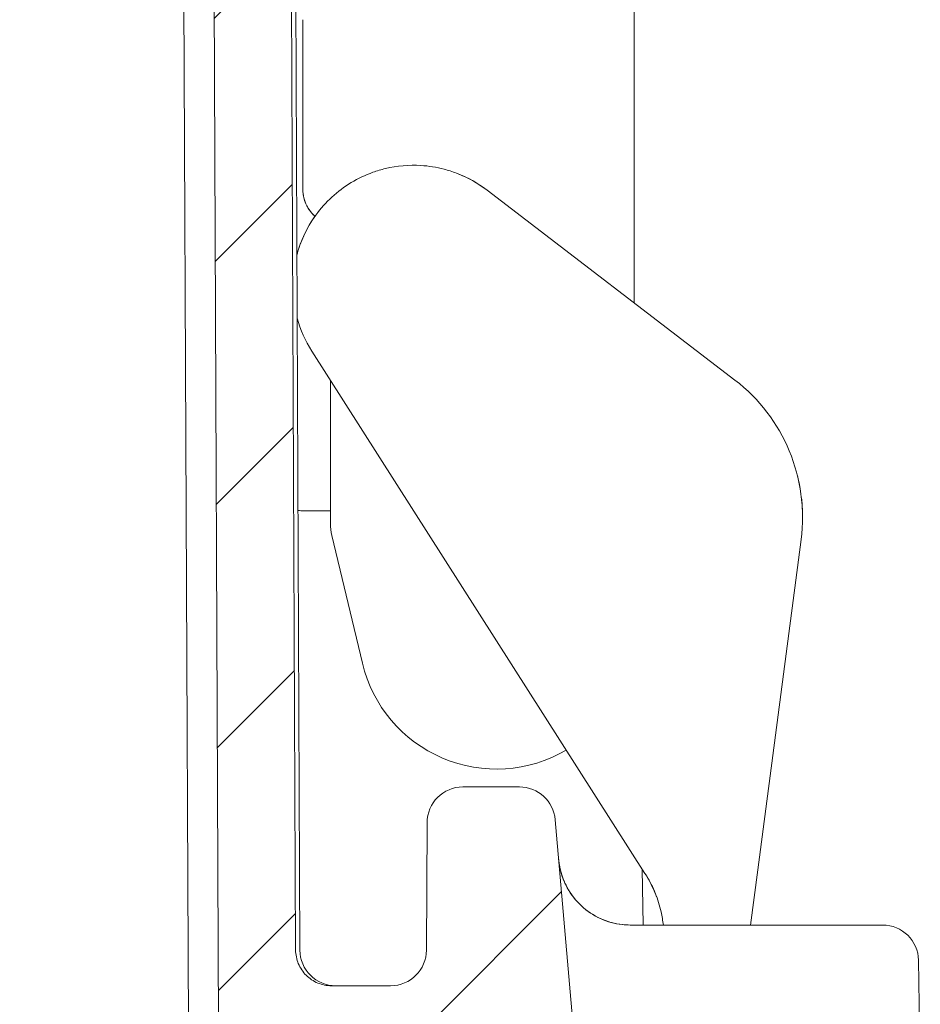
# Model space of a CAD drawing. Header units: inches. Extents: x 0.3 to 84.8, y 1.5 to 53.5.
# Tile 47 of 107: x 37.4 to 39, y 43 to 44.8. Entities that reach past the tile are written whole.
import ezdxf

# ---------------------------------------------------------------- set-up
doc = ezdxf.new("R2010")
doc.units = ezdxf.units.IN
doc.header["$LTSCALE"] = 2.5
doc.header["$MEASUREMENT"] = 0
doc.layers.add('Hatch (ANSI)', color=7, linetype='Continuous', lineweight=9)
doc.layers.add('Visible (ANSI)', color=7, linetype='Continuous', lineweight=18)

msp = doc.modelspace()

# ---------------------------------------------------------------- hatches: boundary and pattern name
at = {"layer": 'Hatch (ANSI)'}
h = msp.add_hatch(dxfattribs=at)
h.set_pattern_fill('ANSI31', color=256, scale=2.5, style=0)
h.set_pattern_definition([(45, (0, 0), (-0.2209708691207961, 0.2209708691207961), [])])
edge = h.paths.add_edge_path()
edge.add_spline(control_points=[(28.96682405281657, 43.05029987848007), (28.96551726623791, 43.0487070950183), (28.96427622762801, 43.0470604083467), (28.96208373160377, 43.04388740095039), (28.961115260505, 43.04237228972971), (28.96020229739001, 43.0408229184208)], knot_values=[-0.03955753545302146, -0.03955753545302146, -0.03955753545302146, -0.03955753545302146, -0.02382038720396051, -0.02382038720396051, -0.01009838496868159, -0.01009838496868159, -0.01009838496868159, -0.01009838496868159], degree=3, periodic=0)
edge.add_spline(control_points=[(28.96020229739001, 43.0408229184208), (28.95712428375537, 43.03519942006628), (28.95478447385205, 43.02917477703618), (28.95171197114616, 43.0165910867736), (28.95101492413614, 43.01002996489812), (28.95119225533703, 43.00349090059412)], knot_values=[-0.09882426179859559, -0.09882426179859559, -0.09882426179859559, -0.09882426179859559, -0.04997973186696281, -0.04997973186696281, -0.0001336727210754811, -0.0001336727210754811, -0.0001336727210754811, -0.0001336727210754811], degree=3, periodic=0)
edge.add_ellipse((28.92662732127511, 41.16898372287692), major_axis=(-0.06500989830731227, 3.724414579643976), ratio=0.01744974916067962, start_angle=297.91218873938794, end_angle=299.491697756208, ccw=False)
edge.add_line((28.95362457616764, 42.91345095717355), (29.01182714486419, 42.91345095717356))
edge.add_line((29.01182714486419, 42.91345095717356), (29.10626359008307, 42.91345095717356))
edge.add_line((29.10626359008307, 42.91345095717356), (29.16498189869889, 42.91345095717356))
edge.add_ellipse((29.16498189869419, 42.87845095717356), major_axis=(4.707345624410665e-12, 0.03500000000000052), ratio=1, start_angle=270.0000000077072, end_angle=359.99999999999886, ccw=False)
edge.add_line((29.19998189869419, 42.87845095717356), (29.19998189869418, 42.87281247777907))
edge.add_ellipse((29.32498189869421, 42.87281247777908), major_axis=(-0.125000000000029, -5.627606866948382e-15), ratio=1, start_angle=0, end_angle=22.49999999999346)
edge.add_line((29.20949695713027, 42.82497704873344), (29.22924164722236, 42.77730915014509))
edge.add_ellipse((29.24998189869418, 42.78590004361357), major_axis=(-0.02074025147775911, -0.008590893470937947), ratio=1, start_angle=1.802357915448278e-12, end_angle=134.9999999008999)
edge.add_line((29.27072215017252, 42.77730915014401), (29.29046684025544, 42.82497704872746))
edge.add_ellipse((29.17498189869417, 42.87281247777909), major_axis=(0.1154849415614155, -0.04783542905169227), ratio=1, start_angle=7.613296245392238e-13, end_angle=22.50000000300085)
edge.add_line((29.29998189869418, 42.87281247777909), (29.29998189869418, 42.87845095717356))
edge.add_ellipse((29.33498189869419, 42.87845095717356), major_axis=(-0.03500000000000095, 9.943926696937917e-16), ratio=1, start_angle=270.00000000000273, end_angle=359.9999999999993, ccw=False)
edge.add_line((29.33498189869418, 42.91345095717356), (29.38370020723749, 42.91345095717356))
edge.add_line((29.38370020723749, 42.91345095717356), (29.51473189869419, 42.91345095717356))
edge.add_line((29.51473189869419, 42.91345095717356), (29.59764057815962, 42.91345095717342))
edge.add_spline(control_points=[(29.59764057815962, 42.91345095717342), (29.60196064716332, 42.91345095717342), (29.60704514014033, 42.9144621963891), (29.61502744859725, 42.91776821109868), (29.61933775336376, 42.9206478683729), (29.62544719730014, 42.92675652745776), (29.62832736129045, 42.93106640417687), (29.63161429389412, 42.93900088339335), (29.63262603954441, 42.94401206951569), (29.63264474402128, 42.94829824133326)], knot_values=[0.1316660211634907, 0.1316660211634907, 0.1316660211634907, 0.1316660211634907, 0.16458492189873, 0.16458492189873, 0.1975016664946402, 0.1975016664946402, 0.2304179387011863, 0.2304179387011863, 0.2629449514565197, 0.2629449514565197, 0.2629449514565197, 0.2629449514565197], degree=3, periodic=0)
edge.add_line((29.63264474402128, 42.94829824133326), (29.65104405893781, 47.16454178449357))
edge.add_spline(control_points=[(29.65104405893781, 47.16454178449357), (29.65111007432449, 47.17966935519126), (29.65264097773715, 47.196112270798), (29.65912732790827, 47.22871862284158), (29.66416875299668, 47.24486576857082), (29.67597649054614, 47.27337003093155), (29.68383081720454, 47.28835312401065), (29.70252303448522, 47.31632561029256), (29.7133609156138, 47.3293150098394), (29.73517981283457, 47.35113220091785), (29.74817116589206, 47.36196982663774), (29.77614739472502, 47.38066134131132), (29.79113226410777, 47.38851523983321), (29.81964131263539, 47.40032318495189), (29.83579212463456, 47.40536491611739), (29.86879378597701, 47.41192879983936), (29.88564463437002, 47.41345095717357), (29.90107396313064, 47.41345095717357)], knot_values=[0.002764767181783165, 0.002764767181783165, 0.002764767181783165, 0.002764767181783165, 0.1175465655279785, 0.1175465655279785, 0.2350931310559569, 0.2350931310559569, 0.3526474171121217, 0.3526474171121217, 0.4702017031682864, 0.4702017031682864, 0.5877653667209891, 0.5877653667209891, 0.7053290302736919, 0.7053290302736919, 0.8229005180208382, 0.8229005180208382, 0.9404720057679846, 0.9404720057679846, 0.9404720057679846, 0.9404720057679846], degree=3, periodic=0)
edge.add_line((29.90107396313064, 47.41345095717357), (33.30948272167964, 47.41345095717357))
edge.add_spline(control_points=[(33.30948272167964, 47.41345095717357), (33.34491076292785, 47.41345095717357), (33.3874201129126, 47.41284634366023), (33.50546169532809, 47.41062451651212), (33.60459744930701, 47.40837207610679), (33.76986634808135, 47.40837207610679), (33.86900210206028, 47.41062451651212), (33.98704368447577, 47.41284634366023), (34.02955303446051, 47.41345095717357), (34.06498107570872, 47.41345095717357)], knot_values=[6.029647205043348, 6.029647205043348, 6.029647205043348, 6.029647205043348, 6.299608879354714, 6.299608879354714, 6.929283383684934, 6.929283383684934, 7.558957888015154, 7.558957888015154, 7.82891956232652, 7.82891956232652, 7.82891956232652, 7.82891956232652], degree=3, periodic=0)
edge.add_line((34.06498107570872, 47.41345095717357), (37.47338983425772, 47.41345095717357))
edge.add_spline(control_points=[(37.47338983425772, 47.41345095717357), (37.48881916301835, 47.41345095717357), (37.50567001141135, 47.41192879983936), (37.53867167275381, 47.40536491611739), (37.55482248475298, 47.40032318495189), (37.58333153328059, 47.38851523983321), (37.59831640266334, 47.38066134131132), (37.62629263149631, 47.36196982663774), (37.63928398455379, 47.35113220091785), (37.66110288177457, 47.3293150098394), (37.67194076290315, 47.31632561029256), (37.69063298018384, 47.28835312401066), (37.69848730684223, 47.27337003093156), (37.71029504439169, 47.24486576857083), (37.7153364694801, 47.22871862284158), (37.72182281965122, 47.196112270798), (37.72335372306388, 47.17966935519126), (37.72341973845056, 47.16454178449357)], knot_values=[2.821416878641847, 2.821416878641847, 2.821416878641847, 2.821416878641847, 2.938988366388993, 2.938988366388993, 3.05655985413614, 3.05655985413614, 3.174123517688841, 3.174123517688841, 3.291687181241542, 3.291687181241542, 3.409241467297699, 3.409241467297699, 3.526795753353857, 3.526795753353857, 3.644342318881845, 3.644342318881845, 3.759124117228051, 3.759124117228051, 3.759124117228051, 3.759124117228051], degree=3, periodic=0)
edge.add_line((37.72341973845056, 47.16454178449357), (37.74181905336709, 42.94829824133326))
edge.add_spline(control_points=[(37.74181905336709, 42.94829824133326), (37.74183775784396, 42.94401206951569), (37.74284950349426, 42.93900088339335), (37.74613643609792, 42.93106640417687), (37.74901660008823, 42.92675652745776), (37.75512604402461, 42.9206478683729), (37.75943634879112, 42.91776821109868), (37.76741865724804, 42.9144621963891), (37.77250315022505, 42.91345095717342), (37.77682321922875, 42.91345095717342)], knot_values=[0.263719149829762, 0.263719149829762, 0.263719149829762, 0.263719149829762, 0.2962461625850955, 0.2962461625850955, 0.3291624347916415, 0.3291624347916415, 0.3620791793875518, 0.3620791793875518, 0.3949980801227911, 0.3949980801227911, 0.3949980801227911, 0.3949980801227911], degree=3, periodic=0)
edge.add_line((37.77682321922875, 42.91345095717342), (37.85973189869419, 42.91345095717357))
edge.add_line((37.85973189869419, 42.91345095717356), (37.99076359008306, 42.91345095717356))
edge.add_line((37.99076359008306, 42.91345095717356), (38.03948189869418, 42.91345095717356))
edge.add_ellipse((38.03948189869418, 42.87845095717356), major_axis=(6.993530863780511e-16, 0.03500000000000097), ratio=1, start_angle=270.00000000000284, end_angle=360, ccw=False)
edge.add_line((38.07448189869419, 42.87845095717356), (38.07448189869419, 42.87281247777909))
edge.add_ellipse((38.19948189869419, 42.87281247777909), major_axis=(-0.1250000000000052, -1.966930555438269e-15), ratio=1, start_angle=0, end_angle=22.50000000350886)
edge.add_line((38.0839969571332, 42.82497704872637), (38.10374164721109, 42.7773091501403))
edge.add_ellipse((38.12448189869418, 42.78590004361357), major_axis=(-0.02074025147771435, -0.008590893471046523), ratio=1, start_angle=0, end_angle=134.9999998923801)
edge.add_line((38.14522215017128, 42.77730915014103), (38.16496684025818, 42.8249770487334))
edge.add_ellipse((38.04948189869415, 42.87281247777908), major_axis=(0.1154849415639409, -0.04783542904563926), ratio=1, start_angle=0, end_angle=22.49999999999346)
edge.add_line((38.17448189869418, 42.87281247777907), (38.17448189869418, 42.87845095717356))
edge.add_ellipse((38.20948189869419, 42.87845095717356), major_axis=(-0.03500000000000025, 2.076204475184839e-16), ratio=1, start_angle=270.00000000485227, end_angle=360.00000000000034, ccw=False)
edge.add_line((38.20948189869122, 42.91345095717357), (38.26820020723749, 42.91345095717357))
edge.add_line((38.26820020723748, 42.91345095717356), (38.36263665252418, 42.91345095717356))
edge.add_line((38.36263665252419, 42.91345095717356), (38.38973189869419, 42.91345095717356))
edge.add_line((38.38973189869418, 42.91345095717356), (38.35117882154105, 43.35411464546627))
edge.add_ellipse((38.28642604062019, 43.34845095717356), major_axis=(0.06475278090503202, 0.005663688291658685), ratio=1, start_angle=0, end_angle=85.00209744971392)
edge.add_line((38.28642510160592, 43.41345095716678), (38.18412968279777, 43.41345105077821))
edge.add_ellipse((38.18413057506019, 43.34845095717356), major_axis=(-8.922611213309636e-07, 0.06499999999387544), ratio=1, start_angle=0, end_angle=89.74953436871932)
edge.add_line((38.11913119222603, 43.34873420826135), (38.1181251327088, 43.11816726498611))
edge.add_ellipse((38.05312576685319, 43.11845095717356), major_axis=(0.064999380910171, -0.0002836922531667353), ratio=1, start_angle=270.2494811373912, end_angle=360.00000000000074, ccw=False)
edge.add_line((38.05312510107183, 43.05345095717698), (37.94610339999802, 43.05345095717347))
edge.add_spline(control_points=[(37.94610339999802, 43.05345095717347), (37.93808016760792, 43.05345095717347), (37.92863725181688, 43.05532909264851), (37.91381257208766, 43.06146921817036), (37.90580756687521, 43.06681747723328), (37.89446174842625, 43.07816241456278), (37.88911319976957, 43.08616631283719), (37.88300928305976, 43.10090137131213), (37.88113044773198, 43.11020756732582), (37.88109571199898, 43.11816734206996)], knot_values=[0.2445225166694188, 0.2445225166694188, 0.2445225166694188, 0.2445225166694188, 0.305659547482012, 0.305659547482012, 0.3667925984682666, 0.3667925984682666, 0.4279208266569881, 0.4279208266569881, 0.4883261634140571, 0.4883261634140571, 0.4883261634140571, 0.4883261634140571], degree=3, periodic=0)
edge.add_line((37.88109571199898, 43.11816734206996), (37.86343503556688, 47.16515264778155))
edge.add_spline(control_points=[(37.86343503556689, 47.16515264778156), (37.86333205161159, 47.18875166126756), (37.86094384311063, 47.21440261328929), (37.85082513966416, 47.26526853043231), (37.84296051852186, 47.29045808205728), (37.82454045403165, 47.33492473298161), (37.81228771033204, 47.3582983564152), (37.78312786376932, 47.40193543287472), (37.76622077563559, 47.42219889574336), (37.73218330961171, 47.45623371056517), (37.71191680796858, 47.4731404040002), (37.66827390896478, 47.50229916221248), (37.64489752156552, 47.51455124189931), (37.60042341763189, 47.53297163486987), (37.57522815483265, 47.54083673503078), (37.52374557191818, 47.55107639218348), (37.49745825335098, 47.55345095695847), (37.47338850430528, 47.55345095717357)], knot_values=[0.004313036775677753, 0.004313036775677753, 0.004313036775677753, 0.004313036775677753, 0.1833726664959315, 0.1833726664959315, 0.3667453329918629, 0.3667453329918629, 0.5501299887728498, 0.5501299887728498, 0.7335146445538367, 0.7335146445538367, 0.9169138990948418, 0.9169138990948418, 1.100313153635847, 1.100313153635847, 1.283724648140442, 1.283724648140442, 1.467136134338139, 1.467136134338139, 1.467136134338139, 1.467136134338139], degree=3, periodic=0)
edge.add_line((37.47338850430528, 47.55345095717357), (29.90107529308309, 47.55345095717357))
edge.add_spline(control_points=[(29.90107529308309, 47.55345095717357), (29.87700554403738, 47.55345095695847), (29.85071822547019, 47.55107639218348), (29.79923564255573, 47.54083673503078), (29.77404037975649, 47.53297163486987), (29.72956627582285, 47.51455124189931), (29.70618988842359, 47.50229916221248), (29.66254698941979, 47.4731404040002), (29.64228048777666, 47.45623371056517), (29.60824302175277, 47.42219889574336), (29.59133593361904, 47.40193543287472), (29.56217608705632, 47.35829835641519), (29.5499233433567, 47.33492473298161), (29.53150327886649, 47.29045808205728), (29.52363865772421, 47.2652685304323), (29.51351995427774, 47.21440261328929), (29.51113174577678, 47.18875166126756), (29.51102876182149, 47.16515264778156)], knot_values=[4.401410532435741, 4.401410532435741, 4.401410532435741, 4.401410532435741, 4.584822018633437, 4.584822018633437, 4.768233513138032, 4.768233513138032, 4.951632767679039, 4.951632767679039, 5.135032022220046, 5.135032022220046, 5.318416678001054, 5.318416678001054, 5.501801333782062, 5.501801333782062, 5.685174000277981, 5.685174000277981, 5.864233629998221, 5.864233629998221, 5.864233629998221, 5.864233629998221], degree=3, periodic=0)
edge.add_line((29.51102876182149, 47.16515264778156), (29.4933680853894, 43.11816734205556))
edge.add_spline(control_points=[(29.4933680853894, 43.11816734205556), (29.49333334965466, 43.11020756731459), (29.49145451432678, 43.10090137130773), (29.4853505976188, 43.08616631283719), (29.48000204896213, 43.07816241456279), (29.46865623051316, 43.06681747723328), (29.46065122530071, 43.06146921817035), (29.44582654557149, 43.05532909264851), (29.43638362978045, 43.05345095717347), (29.42836039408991, 43.05345095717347)], knot_values=[0.4897639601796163, 0.4897639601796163, 0.4897639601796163, 0.4897639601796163, 0.5501692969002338, 0.5501692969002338, 0.6112975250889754, 0.6112975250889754, 0.6724305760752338, 0.6724305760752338, 0.7335676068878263, 0.7335676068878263, 0.7335676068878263, 0.7335676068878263], degree=3, periodic=0)
edge.add_line((29.42836039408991, 43.05345095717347), (29.32133803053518, 43.05345095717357))
edge.add_ellipse((29.32133803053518, 43.11845095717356), major_axis=(-6.993530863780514e-16, -0.06500000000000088), ratio=1, start_angle=270.2499999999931, end_angle=360.0000000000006, ccw=False)
edge.add_line((29.25633864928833, 43.11816734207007), (29.25533260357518, 43.34873457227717))
edge.add_ellipse((29.19033322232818, 43.34845095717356), major_axis=(0.06499938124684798, 0.0002836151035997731), ratio=1, start_angle=0, end_angle=89.74999994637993)
edge.add_line((29.19033322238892, 43.41345095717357), (29.08710333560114, 43.41345095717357))
edge.add_spline(control_points=[(29.08710333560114, 43.41345095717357), (29.08664727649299, 43.41343933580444), (29.08618441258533, 43.41342576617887), (29.08571365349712, 43.41340939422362)], knot_values=[-0.153580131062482, -0.153580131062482, -0.153580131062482, -0.153580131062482, -0.1509708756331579, -0.1509708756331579, -0.1509708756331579, -0.1509708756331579], degree=3, periodic=0)
edge.add_ellipse((29.08803775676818, 43.34845095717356), major_axis=(-0.00232410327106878, 0.06495843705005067), ratio=1, start_angle=3.010064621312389e-16, end_angle=43.4619196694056)
edge.add_spline(control_points=[(29.04166773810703, 43.39400116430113), (29.03760962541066, 43.38986967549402), (29.03396045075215, 43.3855203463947), (29.02631251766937, 43.37535496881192), (29.0216632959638, 43.36791230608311), (29.0177652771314, 43.35727969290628), (29.01712836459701, 43.35452244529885), (29.0168233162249, 43.35216514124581)], knot_values=[-0.0779393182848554, -0.0779393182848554, -0.0779393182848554, -0.0779393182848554, -0.05679785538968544, -0.05679785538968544, -0.02267866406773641, -0.02267866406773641, -0.007525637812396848, -0.007525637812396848, -0.007525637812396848, -0.007525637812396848], degree=3, periodic=0)
edge.add_spline(control_points=[(29.0168233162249, 43.35216514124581), (29.01667003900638, 43.35099462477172), (29.01652652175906, 43.34982440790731), (29.01625992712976, 43.34748408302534), (29.0161371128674, 43.34631713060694), (29.01602444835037, 43.34514767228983)], knot_values=[-0.01807819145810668, -0.01807819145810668, -0.01807819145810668, -0.01807819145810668, -0.009082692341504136, -0.009082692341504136, -0.0001298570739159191, -0.0001298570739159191, -0.0001298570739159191, -0.0001298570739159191], degree=3, periodic=0)
edge.add_ellipse((29.09922620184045, 44.96791819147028), major_axis=(-0.3258436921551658, -3.724410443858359), ratio=0.01738601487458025, start_angle=60.26214837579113, end_angle=64.25657189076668, ccw=False)
edge.add_spline(control_points=[(28.99382216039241, 43.11557085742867), (28.99265179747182, 43.1036191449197), (28.98974224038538, 43.09196167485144), (28.98057410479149, 43.06982429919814), (28.97440270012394, 43.05954617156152), (28.96682405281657, 43.05029987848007)], knot_values=[-0.1824139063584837, -0.1824139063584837, -0.1824139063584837, -0.1824139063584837, -0.09110090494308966, -0.09110090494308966, -1.315043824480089e-06, -1.315043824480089e-06, -1.315043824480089e-06, -1.315043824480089e-06], degree=3, periodic=0)

# ---------------------------------------------------------------- linework, layer by layer
at = {"layer": 'Visible (ANSI)'}
for p, q in [((37.68707984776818, 42.948298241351), (37.6686828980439, 47.16454178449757)), ((37.72341973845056, 47.16454178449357), (37.74181905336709, 42.94829824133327)), ((37.88109571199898, 43.11816734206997), (37.86343503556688, 47.16515264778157)), ((37.8711802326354, 47.16515264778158), (37.88883864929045, 43.11816734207)), ((38.49421502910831, 45.63029971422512), (38.49421502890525, 44.28978775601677)), ((37.89421533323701, 44.49546848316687), (37.89421514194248, 44.802620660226)), ((38.22778033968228, 44.49393628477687), (38.67649456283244, 44.15012088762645)), ((38.51371507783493, 43.25695024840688), (37.91032359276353, 44.20263465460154)), ((37.94421507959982, 43.89074240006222), (37.94421524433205, 44.14951689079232)), ((38.78965314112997, 43.97763799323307), (38.78965324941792, 43.97763755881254)), ((37.89196786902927, 43.91345081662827), (37.94421509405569, 43.91345084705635)), ((38.00207590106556, 43.63733508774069), (37.94681485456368, 43.86866990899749)), ((38.79628631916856, 43.86148525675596), (38.71797768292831, 43.26346087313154)), ((38.28642510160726, 43.41345095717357), (38.18412968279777, 43.41345105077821)), ((38.11913113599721, 43.34873420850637), (38.1181251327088, 43.11816726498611)), ((38.38973189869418, 42.91345095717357), (38.35117882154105, 43.35411464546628)), ((38.50859586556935, 43.26497349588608), (38.51036799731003, 43.16345118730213)), ((38.70488182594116, 43.16345102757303), (38.71797768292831, 43.26346087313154)), ((38.48698110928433, 43.16345095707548), (38.4869749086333, 43.16345095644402)), ((38.48698229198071, 43.16345120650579), (38.7906123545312, 43.16345095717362)), ((38.94399281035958, 43.16345095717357), (38.79061235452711, 43.16345095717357)), ((39.00898291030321, 43.09958537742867), (39.01223189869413, 42.91345095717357)), ((38.05312510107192, 43.053450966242), (37.94610339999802, 43.05345095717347))]:
    msp.add_line(p, q, dxfattribs=at)
for centre, radius, start, end in [((38.18413057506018, 43.34845095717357), 0.0649999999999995, 90.00078650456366, 179.7503208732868), ((38.28642604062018, 43.34845095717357), 0.06500000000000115, 4.998730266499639, 90.00082771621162), ((38.94399281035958, 43.09845095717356), 0.065, 1.000012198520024, 90), ((37.95383803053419, 43.11845095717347), 0.065, 180.2499999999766, 270), ((38.05312576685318, 43.11845095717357), 0.06500000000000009, 269.9994131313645, 359.7499319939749)]:
    msp.add_arc(centre, radius, start, end, dxfattribs=at)
for centre, major_axis, ratio, start_param, end_param in [((38.4864321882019, 43.90206349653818), (0.00536246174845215, 0.3124539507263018), 0.9999999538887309, 4.59934473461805, 5.646542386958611), ((38.03919229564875, 43.89074107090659), (-1.81825633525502e-07, 0.09498294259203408), 0.9999392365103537, 1.570780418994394, 1.805307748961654), ((38.24473187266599, 43.69529990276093), (-0.03431796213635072, 0.2471117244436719), 0.9999990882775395, 1.667288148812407, 3.535346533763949), ((38.35617886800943, 43.15575938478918), (-0.1064856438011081, 0.1732799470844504), 0.9205736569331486, 4.720749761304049, 4.730738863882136), ((38.50373715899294, 43.10185375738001), (-0.1294971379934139, -0.01132982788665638), 0.03022689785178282, 6.283172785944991, 6.283185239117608)]:
    msp.add_ellipse(centre, major_axis=major_axis, ratio=ratio, start_param=start_param, end_param=end_param, dxfattribs=at)
for points, knots in [([(37.88334772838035, 44.37658573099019), (37.88652146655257, 44.38850121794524), (37.89563597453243, 44.41388766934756), (37.91664580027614, 44.44982048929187), (37.94584004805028, 44.482539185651), (37.98093970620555, 44.50882479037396), (38.01452700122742, 44.52477405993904), (38.03608119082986, 44.53118755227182), (38.04377269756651, 44.53303015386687)], [0.2965787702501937, 0.2965787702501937, 0.2965787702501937, 0.2965787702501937, 0.3571428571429, 0.4285714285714, 0.5, 0.5714285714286, 0.6428571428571, 0.681696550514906, 0.681696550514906, 0.681696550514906, 0.681696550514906]), ([(38.10813522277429, 44.53863868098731), (38.12222123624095, 44.53777323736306), (38.14405822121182, 44.53429231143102), (38.1650442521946, 44.52759116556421), (38.17241816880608, 44.52478986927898)], [0.7878465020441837, 0.7878465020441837, 0.7878465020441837, 0.7878465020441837, 0.8571428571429, 0.8958855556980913, 0.8958855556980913, 0.8958855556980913, 0.8958855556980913]), ([(37.91621520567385, 44.44672491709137), (37.91413575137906, 44.44855940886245), (37.90849409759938, 44.45421516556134), (37.90100377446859, 44.46516476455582), (37.89546853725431, 44.47986965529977), (37.89421603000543, 44.49026872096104), (37.89421533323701, 44.49546848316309)], [0.4111115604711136, 0.4111115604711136, 0.4111115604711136, 0.4111115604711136, 0.5, 0.6666666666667, 0.8333333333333, 1, 1, 1, 1]), ([(37.91621642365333, 44.44672663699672), (37.91533583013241, 44.44750220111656), (37.91447754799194, 44.44830056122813), (37.90871708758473, 44.45396273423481), (37.90452283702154, 44.45967261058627), (37.89822145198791, 44.47196253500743), (37.89603652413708, 44.47869685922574), (37.89447353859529, 44.48880621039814), (37.89421688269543, 44.49214216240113), (37.89421599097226, 44.49546848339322)], [0.09729115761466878, 0.09729115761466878, 0.09729115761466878, 0.09729115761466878, 0.1062011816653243, 0.1062011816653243, 0.1588413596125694, 0.1588413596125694, 0.21144335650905, 0.21144335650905, 0.2367899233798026, 0.2367899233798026, 0.2367899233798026, 0.2367899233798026]), ([(37.88334803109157, 44.37651635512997), (37.88591845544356, 44.38619323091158), (37.88914308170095, 44.39568804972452), (37.89914002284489, 44.41954153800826), (37.90698714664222, 44.43365416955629), (37.91622663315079, 44.44671764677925)], [0.4579695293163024, 0.4579695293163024, 0.4579695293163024, 0.4579695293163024, 0.5337913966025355, 0.5337913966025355, 0.6550533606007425, 0.6550533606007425, 0.6550533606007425, 0.6550533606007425]), ([(38.7969920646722, 43.93682358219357), (38.7978430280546, 43.92921637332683), (38.79834333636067, 43.92211377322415), (38.79863802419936, 43.91563224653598), (38.79866425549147, 43.91501214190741), (38.79868817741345, 43.91440543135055)], [0, 0, 0, 0, 0.0661154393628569, 0.0661154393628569, 0.07326588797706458, 0.07326588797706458, 0.07326588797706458, 0.07326588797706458]), ([(37.88536579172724, 43.91408261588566), (37.88711700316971, 43.91374549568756), (37.88889338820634, 43.91354081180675), (37.89109877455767, 43.91345849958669), (37.8915334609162, 43.9134503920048), (37.89196807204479, 43.91345039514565)], [0.3160081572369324, 0.3160081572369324, 0.3160081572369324, 0.3160081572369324, 0.3295318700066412, 0.3295318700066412, 0.3328481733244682, 0.3328481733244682, 0.3328481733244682, 0.3328481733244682]), ([(38.79868829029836, 43.91440543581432), (38.79888115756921, 43.90952798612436), (38.79892378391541, 43.90552046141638), (38.79893377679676, 43.90205813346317), (38.7989329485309, 43.90137854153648), (38.79893062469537, 43.90080110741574)], [0, 0, 0, 0, 0.0576630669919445, 0.0576630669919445, 0.0742407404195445, 0.0742407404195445, 0.0742407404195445, 0.0742407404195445]), ([(38.35750308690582, 43.28182997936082), (38.35750308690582, 43.2818299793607), (38.3575030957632, 43.28182987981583), (38.35750353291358, 43.2818249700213), (38.35746944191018, 43.28217276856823), (38.35756468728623, 43.28116203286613), (38.35757634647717, 43.2810393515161), (38.35760237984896, 43.28077116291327), (38.35761606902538, 43.28063204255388), (38.35768940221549, 43.2799004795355), (38.35776068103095, 43.27923457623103), (38.35797844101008, 43.27734218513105), (38.35814153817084, 43.27608578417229), (38.35886590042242, 43.27108071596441), (38.35957447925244, 43.26734605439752), (38.36307338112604, 43.25248926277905), (38.3672288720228, 43.24158249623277), (38.37931074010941, 43.2192949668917), (38.38801484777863, 43.20802442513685), (38.40822945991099, 43.18910484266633), (38.4199752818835, 43.18120035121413), (38.44504734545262, 43.16962959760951), (38.45868595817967, 43.1658201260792), (38.47723976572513, 43.16372643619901), (38.48211105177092, 43.16345228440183), (38.48697471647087, 43.16345194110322)], [0.1854755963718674, 0.1854755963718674, 0.1854755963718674, 0.1854755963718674, 0.1861062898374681, 0.1861062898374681, 0.2005627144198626, 0.2005627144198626, 0.2020239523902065, 0.2020239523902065, 0.2032397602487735, 0.2032397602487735, 0.2081778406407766, 0.2081778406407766, 0.2178153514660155, 0.2178153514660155, 0.246722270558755, 0.246722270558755, 0.3341219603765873, 0.3341219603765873, 0.4399018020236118, 0.4399018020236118, 0.5450984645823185, 0.5450984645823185, 0.6503146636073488, 0.6503146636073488, 0.6873757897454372, 0.6873757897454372, 0.6873757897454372, 0.6873757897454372]), ([(38.35750273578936, 43.28183407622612), (38.35750273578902, 43.28183407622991), (38.35750291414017, 43.28183206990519), (38.35750557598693, 43.28180223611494), (38.35747565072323, 43.28198272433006), (38.35774473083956, 43.27937611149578), (38.35783100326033, 43.27860399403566), (38.35807445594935, 43.27659100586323), (38.35824500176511, 43.27533481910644), (38.35900027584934, 43.27032308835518), (38.35973272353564, 43.26658426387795), (38.36332986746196, 43.2517140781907), (38.36756503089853, 43.24080737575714), (38.37980838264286, 43.21857771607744), (38.38858722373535, 43.20736591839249), (38.40892725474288, 43.18858188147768), (38.42072555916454, 43.1807558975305), (38.44587426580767, 43.16935263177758), (38.45953798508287, 43.16563421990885), (38.47781838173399, 43.16369478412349), (38.48239981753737, 43.16345227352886), (38.48697490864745, 43.16345195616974)], [0.1835802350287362, 0.1835802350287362, 0.1835802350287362, 0.1835802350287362, 0.1864243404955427, 0.1864243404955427, 0.2014274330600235, 0.2014274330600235, 0.2072556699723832, 0.2072556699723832, 0.2169089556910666, 0.2169089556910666, 0.2458823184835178, 0.2458823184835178, 0.3334885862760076, 0.3334885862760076, 0.4392649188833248, 0.4392649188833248, 0.5444617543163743, 0.5444617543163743, 0.6496779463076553, 0.6496779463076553, 0.6845401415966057, 0.6845401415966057, 0.6845401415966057, 0.6845401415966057]), ([(38.51665060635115, 43.25221900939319), (38.51652883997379, 43.25242089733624), (38.51640675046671, 43.2526225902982), (38.51616192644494, 43.25302558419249), (38.51603919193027, 43.25322688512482), (38.51579307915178, 43.25362909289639), (38.51566970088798, 43.25382999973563), (38.51542230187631, 43.25423141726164), (38.51529828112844, 43.2544319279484), (38.51504959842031, 43.25483255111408), (38.51492493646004, 43.25503266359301), (38.51479995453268, 43.25523257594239)], [2.13034727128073, 2.13034727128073, 2.13034727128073, 2.13034727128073, 2.133548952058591, 2.133548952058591, 2.136750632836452, 2.136750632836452, 2.139952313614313, 2.139952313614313, 2.143153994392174, 2.143153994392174, 2.146355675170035, 2.146355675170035, 2.146355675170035, 2.146355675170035]), ([(38.54693990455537, 43.16345115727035), (38.54602318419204, 43.17139279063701), (38.54467577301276, 43.17928047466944), (38.54028908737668, 43.19857899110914), (38.53674397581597, 43.2098902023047), (38.52793962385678, 43.23170585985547), (38.52268562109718, 43.24221299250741), (38.51665060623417, 43.25221900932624)], [0.330272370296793, 0.330272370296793, 0.330272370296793, 0.330272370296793, 0.499999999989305, 0.499999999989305, 0.749999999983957, 0.749999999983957, 0.99999999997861, 0.99999999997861, 0.99999999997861, 0.99999999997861]), ([(37.94610339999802, 43.05345095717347), (37.93808016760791, 43.05345095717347), (37.92863725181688, 43.05532909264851), (37.91381257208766, 43.06146921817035), (37.9058075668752, 43.06681747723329), (37.89446174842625, 43.07816241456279), (37.88911319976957, 43.08616631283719), (37.88300928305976, 43.10090137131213), (37.88113044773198, 43.11020756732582), (37.88109571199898, 43.11816734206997)], [0.2445225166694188, 0.2445225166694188, 0.2445225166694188, 0.2445225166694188, 0.305659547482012, 0.305659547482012, 0.3667925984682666, 0.3667925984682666, 0.4279208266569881, 0.4279208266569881, 0.4883261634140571, 0.4883261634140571, 0.4883261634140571, 0.4883261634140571])]:
    msp.add_open_spline(points, degree=3, knots=knots, dxfattribs=at)
for points in [[(38.04377266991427, 44.53303026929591), (38.06471574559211, 44.53804721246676), (38.08664021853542, 44.53995819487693), (38.10813522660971, 44.53863874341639)], [(38.17241826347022, 44.52479011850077), (38.19216631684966, 44.51728786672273), (38.2110071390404, 44.50678484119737), (38.22777766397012, 44.49393797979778)], [(38.17530500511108, 44.52367000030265), (38.19399497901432, 44.51626541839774), (38.21181793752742, 44.50616295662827), (38.22777749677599, 44.49393776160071)], [(37.9103221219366, 44.20263750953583), (37.89865283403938, 44.22093140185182), (37.88963536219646, 44.24122126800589), (37.88384693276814, 44.26217723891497)], [(37.91032213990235, 44.20263752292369), (37.89865289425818, 44.22093139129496), (37.88963540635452, 44.24122123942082), (37.88384693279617, 44.26217723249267)], [(37.94421574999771, 44.02386053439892), (37.94421592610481, 44.03037659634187), (37.94421489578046, 44.03692368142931), (37.94421485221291, 44.04331519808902)], [(38.78965324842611, 43.97763755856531), (38.79167626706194, 43.96952178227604), (38.79338135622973, 43.96123991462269), (38.79470099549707, 43.95330572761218)], [(38.79699209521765, 43.93682331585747), (38.79762994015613, 43.93112123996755), (38.79807310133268, 43.92571600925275), (38.79836272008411, 43.92092265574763)], [(38.53485894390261, 43.21426380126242), (38.52958152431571, 43.22863856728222), (38.52248351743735, 43.24320055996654), (38.51371442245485, 43.25694986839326)], [(38.53485871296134, 43.21426442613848), (38.52958132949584, 43.22863896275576), (38.5224834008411, 43.2432007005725), (38.51371446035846, 43.25694979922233)]]:
    msp.add_open_spline(points, degree=3, dxfattribs=at)

doc.saveas('drawing.dxf')
